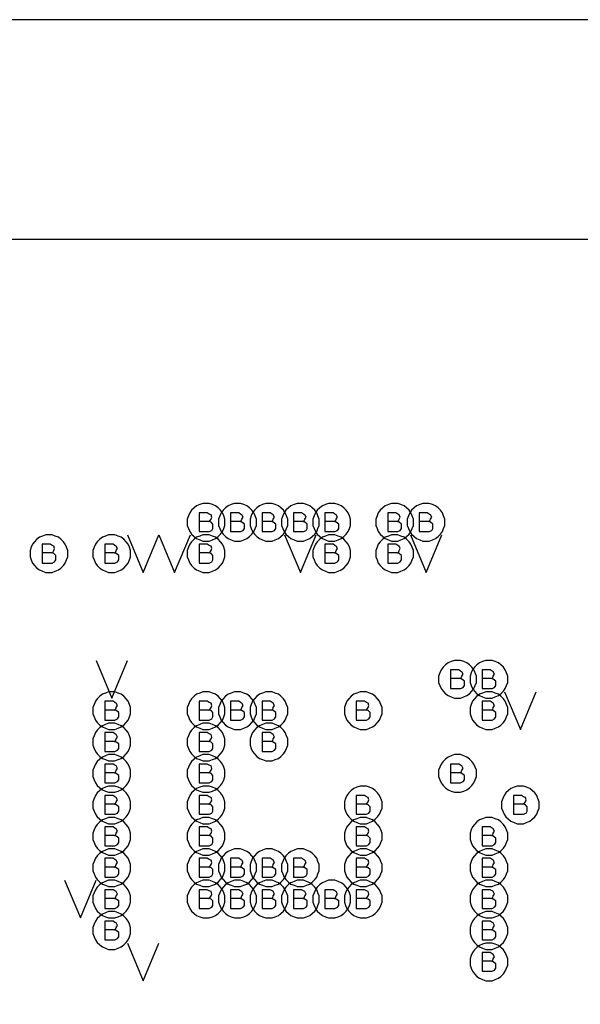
# Model space of a CAD drawing. Extents: x 28 to 61, y 25 to 46.
# Tile 27 of 61: x 36.559 to 37.45, y 32.942 to 34.51. Entities that reach past the tile are written whole.
import ezdxf

# ---------------------------------------------------------------- set-up
doc = ezdxf.new("R2010")
doc.units = 0
doc.layers.add('RVP8-TX_d_fab', color=2, linetype='CONTINUOUS')

msp = doc.modelspace()

# ---------------------------------------------------------------- linework, layer by layer
at = {"layer": 'RVP8-TX_d_fab'}
for points in [[(33.23, 29.96), (33.821, 29.96), (33.821, 30.285), (34.835, 30.285), (34.835, 29.96), (35.406, 29.96), (35.406, 30.285), (35.479, 30.285), (35.479, 29.96), (37.306, 29.96), (37.306, 30.285), (37.38, 30.285), (37.38, 29.96), (37.951, 29.96), (37.951, 30.285), (40.105, 30.285), (40.105, 34.51), (33.23, 34.51), (33.23, 29.96)], [(36.885, 33.71), (36.885, 33.715), (36.883, 33.72), (36.881, 33.725), (36.878, 33.729), (36.874, 33.733), (36.87, 33.736), (36.865, 33.738), (36.86, 33.74), (36.855, 33.74), (36.85, 33.74), (36.845, 33.738), (36.84, 33.736), (36.836, 33.733), (36.832, 33.729), (36.829, 33.725), (36.827, 33.72), (36.825, 33.715), (36.825, 33.71), (36.825, 33.705), (36.827, 33.7), (36.829, 33.695), (36.832, 33.691), (36.836, 33.687), (36.84, 33.684), (36.845, 33.682), (36.85, 33.68), (36.855, 33.68), (36.86, 33.68), (36.865, 33.682), (36.87, 33.684), (36.874, 33.687), (36.878, 33.691), (36.881, 33.695), (36.883, 33.7), (36.885, 33.705), (36.885, 33.71)], [(36.935, 33.71), (36.935, 33.715), (36.933, 33.72), (36.931, 33.725), (36.928, 33.729), (36.924, 33.733), (36.92, 33.736), (36.915, 33.738), (36.91, 33.74), (36.905, 33.74), (36.9, 33.74), (36.895, 33.738), (36.89, 33.736), (36.886, 33.733), (36.882, 33.729), (36.879, 33.725), (36.877, 33.72), (36.875, 33.715), (36.875, 33.71), (36.875, 33.705), (36.877, 33.7), (36.879, 33.695), (36.882, 33.691), (36.886, 33.687), (36.89, 33.684), (36.895, 33.682), (36.9, 33.68), (36.905, 33.68), (36.91, 33.68), (36.915, 33.682), (36.92, 33.684), (36.924, 33.687), (36.928, 33.691), (36.931, 33.695), (36.933, 33.7), (36.935, 33.705), (36.935, 33.71)], [(36.985, 33.71), (36.985, 33.715), (36.983, 33.72), (36.981, 33.725), (36.978, 33.729), (36.974, 33.733), (36.97, 33.736), (36.965, 33.738), (36.96, 33.74), (36.955, 33.74), (36.95, 33.74), (36.945, 33.738), (36.94, 33.736), (36.936, 33.733), (36.932, 33.729), (36.929, 33.725), (36.927, 33.72), (36.925, 33.715), (36.925, 33.71), (36.925, 33.705), (36.927, 33.7), (36.929, 33.695), (36.932, 33.691), (36.936, 33.687), (36.94, 33.684), (36.945, 33.682), (36.95, 33.68), (36.955, 33.68), (36.96, 33.68), (36.965, 33.682), (36.97, 33.684), (36.974, 33.687), (36.978, 33.691), (36.981, 33.695), (36.983, 33.7), (36.985, 33.705), (36.985, 33.71)], [(37.035, 33.71), (37.035, 33.715), (37.033, 33.72), (37.031, 33.725), (37.028, 33.729), (37.024, 33.733), (37.02, 33.736), (37.015, 33.738), (37.01, 33.74), (37.005, 33.74), (37, 33.74), (36.995, 33.738), (36.99, 33.736), (36.986, 33.733), (36.982, 33.729), (36.979, 33.725), (36.977, 33.72), (36.975, 33.715), (36.975, 33.71), (36.975, 33.705), (36.977, 33.7), (36.979, 33.695), (36.982, 33.691), (36.986, 33.687), (36.99, 33.684), (36.995, 33.682), (37, 33.68), (37.005, 33.68), (37.01, 33.68), (37.015, 33.682), (37.02, 33.684), (37.024, 33.687), (37.028, 33.691), (37.031, 33.695), (37.033, 33.7), (37.035, 33.705), (37.035, 33.71)], [(37.085, 33.71), (37.085, 33.715), (37.083, 33.72), (37.081, 33.725), (37.078, 33.729), (37.074, 33.733), (37.07, 33.736), (37.065, 33.738), (37.06, 33.74), (37.055, 33.74), (37.05, 33.74), (37.045, 33.738), (37.04, 33.736), (37.036, 33.733), (37.032, 33.729), (37.029, 33.725), (37.027, 33.72), (37.025, 33.715), (37.025, 33.71), (37.025, 33.705), (37.027, 33.7), (37.029, 33.695), (37.032, 33.691), (37.036, 33.687), (37.04, 33.684), (37.045, 33.682), (37.05, 33.68), (37.055, 33.68), (37.06, 33.68), (37.065, 33.682), (37.07, 33.684), (37.074, 33.687), (37.078, 33.691), (37.081, 33.695), (37.083, 33.7), (37.085, 33.705), (37.085, 33.71)], [(37.185, 33.71), (37.185, 33.715), (37.183, 33.72), (37.181, 33.725), (37.178, 33.729), (37.174, 33.733), (37.17, 33.736), (37.165, 33.738), (37.16, 33.74), (37.155, 33.74), (37.15, 33.74), (37.145, 33.738), (37.14, 33.736), (37.136, 33.733), (37.132, 33.729), (37.129, 33.725), (37.127, 33.72), (37.125, 33.715), (37.125, 33.71), (37.125, 33.705), (37.127, 33.7), (37.129, 33.695), (37.132, 33.691), (37.136, 33.687), (37.14, 33.684), (37.145, 33.682), (37.15, 33.68), (37.155, 33.68), (37.16, 33.68), (37.165, 33.682), (37.17, 33.684), (37.174, 33.687), (37.178, 33.691), (37.181, 33.695), (37.183, 33.7), (37.185, 33.705), (37.185, 33.71)], [(37.235, 33.71), (37.235, 33.715), (37.233, 33.72), (37.231, 33.725), (37.228, 33.729), (37.224, 33.733), (37.22, 33.736), (37.215, 33.738), (37.21, 33.74), (37.205, 33.74), (37.2, 33.74), (37.195, 33.738), (37.19, 33.736), (37.186, 33.733), (37.182, 33.729), (37.179, 33.725), (37.177, 33.72), (37.175, 33.715), (37.175, 33.71), (37.175, 33.705), (37.177, 33.7), (37.179, 33.695), (37.182, 33.691), (37.186, 33.687), (37.19, 33.684), (37.195, 33.682), (37.2, 33.68), (37.205, 33.68), (37.21, 33.68), (37.215, 33.682), (37.22, 33.684), (37.224, 33.687), (37.228, 33.691), (37.231, 33.695), (37.233, 33.7), (37.235, 33.705), (37.235, 33.71)], [(36.635, 33.66), (36.635, 33.665), (36.633, 33.67), (36.631, 33.675), (36.628, 33.679), (36.624, 33.683), (36.62, 33.686), (36.615, 33.688), (36.61, 33.69), (36.605, 33.69), (36.6, 33.69), (36.595, 33.688), (36.59, 33.686), (36.586, 33.683), (36.582, 33.679), (36.579, 33.675), (36.577, 33.67), (36.575, 33.665), (36.575, 33.66), (36.575, 33.655), (36.577, 33.65), (36.579, 33.645), (36.582, 33.641), (36.586, 33.637), (36.59, 33.634), (36.595, 33.632), (36.6, 33.63), (36.605, 33.63), (36.61, 33.63), (36.615, 33.632), (36.62, 33.634), (36.624, 33.637), (36.628, 33.641), (36.631, 33.645), (36.633, 33.65), (36.635, 33.655), (36.635, 33.66)], [(36.735, 33.66), (36.735, 33.665), (36.733, 33.67), (36.731, 33.675), (36.728, 33.679), (36.724, 33.683), (36.72, 33.686), (36.715, 33.688), (36.71, 33.69), (36.705, 33.69), (36.7, 33.69), (36.695, 33.688), (36.69, 33.686), (36.686, 33.683), (36.682, 33.679), (36.679, 33.675), (36.677, 33.67), (36.675, 33.665), (36.675, 33.66), (36.675, 33.655), (36.677, 33.65), (36.679, 33.645), (36.682, 33.641), (36.686, 33.637), (36.69, 33.634), (36.695, 33.632), (36.7, 33.63), (36.705, 33.63), (36.71, 33.63), (36.715, 33.632), (36.72, 33.634), (36.724, 33.637), (36.728, 33.641), (36.731, 33.645), (36.733, 33.65), (36.735, 33.655), (36.735, 33.66)], [(36.885, 33.66), (36.885, 33.665), (36.883, 33.67), (36.881, 33.675), (36.878, 33.679), (36.874, 33.683), (36.87, 33.686), (36.865, 33.688), (36.86, 33.69), (36.855, 33.69), (36.85, 33.69), (36.845, 33.688), (36.84, 33.686), (36.836, 33.683), (36.832, 33.679), (36.829, 33.675), (36.827, 33.67), (36.825, 33.665), (36.825, 33.66), (36.825, 33.655), (36.827, 33.65), (36.829, 33.645), (36.832, 33.641), (36.836, 33.637), (36.84, 33.634), (36.845, 33.632), (36.85, 33.63), (36.855, 33.63), (36.86, 33.63), (36.865, 33.632), (36.87, 33.634), (36.874, 33.637), (36.878, 33.641), (36.881, 33.645), (36.883, 33.65), (36.885, 33.655), (36.885, 33.66)], [(37.085, 33.66), (37.085, 33.665), (37.083, 33.67), (37.081, 33.675), (37.078, 33.679), (37.074, 33.683), (37.07, 33.686), (37.065, 33.688), (37.06, 33.69), (37.055, 33.69), (37.05, 33.69), (37.045, 33.688), (37.04, 33.686), (37.036, 33.683), (37.032, 33.679), (37.029, 33.675), (37.027, 33.67), (37.025, 33.665), (37.025, 33.66), (37.025, 33.655), (37.027, 33.65), (37.029, 33.645), (37.032, 33.641), (37.036, 33.637), (37.04, 33.634), (37.045, 33.632), (37.05, 33.63), (37.055, 33.63), (37.06, 33.63), (37.065, 33.632), (37.07, 33.634), (37.074, 33.637), (37.078, 33.641), (37.081, 33.645), (37.083, 33.65), (37.085, 33.655), (37.085, 33.66)], [(37.185, 33.66), (37.185, 33.665), (37.183, 33.67), (37.181, 33.675), (37.178, 33.679), (37.174, 33.683), (37.17, 33.686), (37.165, 33.688), (37.16, 33.69), (37.155, 33.69), (37.15, 33.69), (37.145, 33.688), (37.14, 33.686), (37.136, 33.683), (37.132, 33.679), (37.129, 33.675), (37.127, 33.67), (37.125, 33.665), (37.125, 33.66), (37.125, 33.655), (37.127, 33.65), (37.129, 33.645), (37.132, 33.641), (37.136, 33.637), (37.14, 33.634), (37.145, 33.632), (37.15, 33.63), (37.155, 33.63), (37.16, 33.63), (37.165, 33.632), (37.17, 33.634), (37.174, 33.637), (37.178, 33.641), (37.181, 33.645), (37.183, 33.65), (37.185, 33.655), (37.185, 33.66)], [(37.285, 33.46), (37.285, 33.465), (37.283, 33.47), (37.281, 33.475), (37.278, 33.479), (37.274, 33.483), (37.27, 33.486), (37.265, 33.488), (37.26, 33.49), (37.255, 33.49), (37.25, 33.49), (37.245, 33.488), (37.24, 33.486), (37.236, 33.483), (37.232, 33.479), (37.229, 33.475), (37.227, 33.47), (37.225, 33.465), (37.225, 33.46), (37.225, 33.455), (37.227, 33.45), (37.229, 33.445), (37.232, 33.441), (37.236, 33.437), (37.24, 33.434), (37.245, 33.432), (37.25, 33.43), (37.255, 33.43), (37.26, 33.43), (37.265, 33.432), (37.27, 33.434), (37.274, 33.437), (37.278, 33.441), (37.281, 33.445), (37.283, 33.45), (37.285, 33.455), (37.285, 33.46)], [(37.335, 33.46), (37.335, 33.465), (37.333, 33.47), (37.331, 33.475), (37.328, 33.479), (37.324, 33.483), (37.32, 33.486), (37.315, 33.488), (37.31, 33.49), (37.305, 33.49), (37.3, 33.49), (37.295, 33.488), (37.29, 33.486), (37.286, 33.483), (37.282, 33.479), (37.279, 33.475), (37.277, 33.47), (37.275, 33.465), (37.275, 33.46), (37.275, 33.455), (37.277, 33.45), (37.279, 33.445), (37.282, 33.441), (37.286, 33.437), (37.29, 33.434), (37.295, 33.432), (37.3, 33.43), (37.305, 33.43), (37.31, 33.43), (37.315, 33.432), (37.32, 33.434), (37.324, 33.437), (37.328, 33.441), (37.331, 33.445), (37.333, 33.45), (37.335, 33.455), (37.335, 33.46)], [(36.735, 33.41), (36.735, 33.415), (36.733, 33.42), (36.731, 33.425), (36.728, 33.429), (36.724, 33.433), (36.72, 33.436), (36.715, 33.438), (36.71, 33.44), (36.705, 33.44), (36.7, 33.44), (36.695, 33.438), (36.69, 33.436), (36.686, 33.433), (36.682, 33.429), (36.679, 33.425), (36.677, 33.42), (36.675, 33.415), (36.675, 33.41), (36.675, 33.405), (36.677, 33.4), (36.679, 33.395), (36.682, 33.391), (36.686, 33.387), (36.69, 33.384), (36.695, 33.382), (36.7, 33.38), (36.705, 33.38), (36.71, 33.38), (36.715, 33.382), (36.72, 33.384), (36.724, 33.387), (36.728, 33.391), (36.731, 33.395), (36.733, 33.4), (36.735, 33.405), (36.735, 33.41)], [(36.885, 33.41), (36.885, 33.415), (36.883, 33.42), (36.881, 33.425), (36.878, 33.429), (36.874, 33.433), (36.87, 33.436), (36.865, 33.438), (36.86, 33.44), (36.855, 33.44), (36.85, 33.44), (36.845, 33.438), (36.84, 33.436), (36.836, 33.433), (36.832, 33.429), (36.829, 33.425), (36.827, 33.42), (36.825, 33.415), (36.825, 33.41), (36.825, 33.405), (36.827, 33.4), (36.829, 33.395), (36.832, 33.391), (36.836, 33.387), (36.84, 33.384), (36.845, 33.382), (36.85, 33.38), (36.855, 33.38), (36.86, 33.38), (36.865, 33.382), (36.87, 33.384), (36.874, 33.387), (36.878, 33.391), (36.881, 33.395), (36.883, 33.4), (36.885, 33.405), (36.885, 33.41)], [(36.935, 33.41), (36.935, 33.415), (36.933, 33.42), (36.931, 33.425), (36.928, 33.429), (36.924, 33.433), (36.92, 33.436), (36.915, 33.438), (36.91, 33.44), (36.905, 33.44), (36.9, 33.44), (36.895, 33.438), (36.89, 33.436), (36.886, 33.433), (36.882, 33.429), (36.879, 33.425), (36.877, 33.42), (36.875, 33.415), (36.875, 33.41), (36.875, 33.405), (36.877, 33.4), (36.879, 33.395), (36.882, 33.391), (36.886, 33.387), (36.89, 33.384), (36.895, 33.382), (36.9, 33.38), (36.905, 33.38), (36.91, 33.38), (36.915, 33.382), (36.92, 33.384), (36.924, 33.387), (36.928, 33.391), (36.931, 33.395), (36.933, 33.4), (36.935, 33.405), (36.935, 33.41)], [(36.985, 33.41), (36.985, 33.415), (36.983, 33.42), (36.981, 33.425), (36.978, 33.429), (36.974, 33.433), (36.97, 33.436), (36.965, 33.438), (36.96, 33.44), (36.955, 33.44), (36.95, 33.44), (36.945, 33.438), (36.94, 33.436), (36.936, 33.433), (36.932, 33.429), (36.929, 33.425), (36.927, 33.42), (36.925, 33.415), (36.925, 33.41), (36.925, 33.405), (36.927, 33.4), (36.929, 33.395), (36.932, 33.391), (36.936, 33.387), (36.94, 33.384), (36.945, 33.382), (36.95, 33.38), (36.955, 33.38), (36.96, 33.38), (36.965, 33.382), (36.97, 33.384), (36.974, 33.387), (36.978, 33.391), (36.981, 33.395), (36.983, 33.4), (36.985, 33.405), (36.985, 33.41)], [(37.135, 33.41), (37.135, 33.415), (37.133, 33.42), (37.131, 33.425), (37.128, 33.429), (37.124, 33.433), (37.12, 33.436), (37.115, 33.438), (37.11, 33.44), (37.105, 33.44), (37.1, 33.44), (37.095, 33.438), (37.09, 33.436), (37.086, 33.433), (37.082, 33.429), (37.079, 33.425), (37.077, 33.42), (37.075, 33.415), (37.075, 33.41), (37.075, 33.405), (37.077, 33.4), (37.079, 33.395), (37.082, 33.391), (37.086, 33.387), (37.09, 33.384), (37.095, 33.382), (37.1, 33.38), (37.105, 33.38), (37.11, 33.38), (37.115, 33.382), (37.12, 33.384), (37.124, 33.387), (37.128, 33.391), (37.131, 33.395), (37.133, 33.4), (37.135, 33.405), (37.135, 33.41)], [(37.335, 33.41), (37.335, 33.415), (37.333, 33.42), (37.331, 33.425), (37.328, 33.429), (37.324, 33.433), (37.32, 33.436), (37.315, 33.438), (37.31, 33.44), (37.305, 33.44), (37.3, 33.44), (37.295, 33.438), (37.29, 33.436), (37.286, 33.433), (37.282, 33.429), (37.279, 33.425), (37.277, 33.42), (37.275, 33.415), (37.275, 33.41), (37.275, 33.405), (37.277, 33.4), (37.279, 33.395), (37.282, 33.391), (37.286, 33.387), (37.29, 33.384), (37.295, 33.382), (37.3, 33.38), (37.305, 33.38), (37.31, 33.38), (37.315, 33.382), (37.32, 33.384), (37.324, 33.387), (37.328, 33.391), (37.331, 33.395), (37.333, 33.4), (37.335, 33.405), (37.335, 33.41)], [(36.735, 33.36), (36.735, 33.365), (36.733, 33.37), (36.731, 33.375), (36.728, 33.379), (36.724, 33.383), (36.72, 33.386), (36.715, 33.388), (36.71, 33.39), (36.705, 33.39), (36.7, 33.39), (36.695, 33.388), (36.69, 33.386), (36.686, 33.383), (36.682, 33.379), (36.679, 33.375), (36.677, 33.37), (36.675, 33.365), (36.675, 33.36), (36.675, 33.355), (36.677, 33.35), (36.679, 33.345), (36.682, 33.341), (36.686, 33.337), (36.69, 33.334), (36.695, 33.332), (36.7, 33.33), (36.705, 33.33), (36.71, 33.33), (36.715, 33.332), (36.72, 33.334), (36.724, 33.337), (36.728, 33.341), (36.731, 33.345), (36.733, 33.35), (36.735, 33.355), (36.735, 33.36)], [(36.885, 33.36), (36.885, 33.365), (36.883, 33.37), (36.881, 33.375), (36.878, 33.379), (36.874, 33.383), (36.87, 33.386), (36.865, 33.388), (36.86, 33.39), (36.855, 33.39), (36.85, 33.39), (36.845, 33.388), (36.84, 33.386), (36.836, 33.383), (36.832, 33.379), (36.829, 33.375), (36.827, 33.37), (36.825, 33.365), (36.825, 33.36), (36.825, 33.355), (36.827, 33.35), (36.829, 33.345), (36.832, 33.341), (36.836, 33.337), (36.84, 33.334), (36.845, 33.332), (36.85, 33.33), (36.855, 33.33), (36.86, 33.33), (36.865, 33.332), (36.87, 33.334), (36.874, 33.337), (36.878, 33.341), (36.881, 33.345), (36.883, 33.35), (36.885, 33.355), (36.885, 33.36)], [(36.985, 33.36), (36.985, 33.365), (36.983, 33.37), (36.981, 33.375), (36.978, 33.379), (36.974, 33.383), (36.97, 33.386), (36.965, 33.388), (36.96, 33.39), (36.955, 33.39), (36.95, 33.39), (36.945, 33.388), (36.94, 33.386), (36.936, 33.383), (36.932, 33.379), (36.929, 33.375), (36.927, 33.37), (36.925, 33.365), (36.925, 33.36), (36.925, 33.355), (36.927, 33.35), (36.929, 33.345), (36.932, 33.341), (36.936, 33.337), (36.94, 33.334), (36.945, 33.332), (36.95, 33.33), (36.955, 33.33), (36.96, 33.33), (36.965, 33.332), (36.97, 33.334), (36.974, 33.337), (36.978, 33.341), (36.981, 33.345), (36.983, 33.35), (36.985, 33.355), (36.985, 33.36)], [(36.735, 33.31), (36.735, 33.315), (36.733, 33.32), (36.731, 33.325), (36.728, 33.329), (36.724, 33.333), (36.72, 33.336), (36.715, 33.338), (36.71, 33.34), (36.705, 33.34), (36.7, 33.34), (36.695, 33.338), (36.69, 33.336), (36.686, 33.333), (36.682, 33.329), (36.679, 33.325), (36.677, 33.32), (36.675, 33.315), (36.675, 33.31), (36.675, 33.305), (36.677, 33.3), (36.679, 33.295), (36.682, 33.291), (36.686, 33.287), (36.69, 33.284), (36.695, 33.282), (36.7, 33.28), (36.705, 33.28), (36.71, 33.28), (36.715, 33.282), (36.72, 33.284), (36.724, 33.287), (36.728, 33.291), (36.731, 33.295), (36.733, 33.3), (36.735, 33.305), (36.735, 33.31)], [(36.885, 33.31), (36.885, 33.315), (36.883, 33.32), (36.881, 33.325), (36.878, 33.329), (36.874, 33.333), (36.87, 33.336), (36.865, 33.338), (36.86, 33.34), (36.855, 33.34), (36.85, 33.34), (36.845, 33.338), (36.84, 33.336), (36.836, 33.333), (36.832, 33.329), (36.829, 33.325), (36.827, 33.32), (36.825, 33.315), (36.825, 33.31), (36.825, 33.305), (36.827, 33.3), (36.829, 33.295), (36.832, 33.291), (36.836, 33.287), (36.84, 33.284), (36.845, 33.282), (36.85, 33.28), (36.855, 33.28), (36.86, 33.28), (36.865, 33.282), (36.87, 33.284), (36.874, 33.287), (36.878, 33.291), (36.881, 33.295), (36.883, 33.3), (36.885, 33.305), (36.885, 33.31)], [(37.285, 33.31), (37.285, 33.315), (37.283, 33.32), (37.281, 33.325), (37.278, 33.329), (37.274, 33.333), (37.27, 33.336), (37.265, 33.338), (37.26, 33.34), (37.255, 33.34), (37.25, 33.34), (37.245, 33.338), (37.24, 33.336), (37.236, 33.333), (37.232, 33.329), (37.229, 33.325), (37.227, 33.32), (37.225, 33.315), (37.225, 33.31), (37.225, 33.305), (37.227, 33.3), (37.229, 33.295), (37.232, 33.291), (37.236, 33.287), (37.24, 33.284), (37.245, 33.282), (37.25, 33.28), (37.255, 33.28), (37.26, 33.28), (37.265, 33.282), (37.27, 33.284), (37.274, 33.287), (37.278, 33.291), (37.281, 33.295), (37.283, 33.3), (37.285, 33.305), (37.285, 33.31)], [(36.735, 33.26), (36.735, 33.265), (36.733, 33.27), (36.731, 33.275), (36.728, 33.279), (36.724, 33.283), (36.72, 33.286), (36.715, 33.288), (36.71, 33.29), (36.705, 33.29), (36.7, 33.29), (36.695, 33.288), (36.69, 33.286), (36.686, 33.283), (36.682, 33.279), (36.679, 33.275), (36.677, 33.27), (36.675, 33.265), (36.675, 33.26), (36.675, 33.255), (36.677, 33.25), (36.679, 33.245), (36.682, 33.241), (36.686, 33.237), (36.69, 33.234), (36.695, 33.232), (36.7, 33.23), (36.705, 33.23), (36.71, 33.23), (36.715, 33.232), (36.72, 33.234), (36.724, 33.237), (36.728, 33.241), (36.731, 33.245), (36.733, 33.25), (36.735, 33.255), (36.735, 33.26)], [(36.885, 33.26), (36.885, 33.265), (36.883, 33.27), (36.881, 33.275), (36.878, 33.279), (36.874, 33.283), (36.87, 33.286), (36.865, 33.288), (36.86, 33.29), (36.855, 33.29), (36.85, 33.29), (36.845, 33.288), (36.84, 33.286), (36.836, 33.283), (36.832, 33.279), (36.829, 33.275), (36.827, 33.27), (36.825, 33.265), (36.825, 33.26), (36.825, 33.255), (36.827, 33.25), (36.829, 33.245), (36.832, 33.241), (36.836, 33.237), (36.84, 33.234), (36.845, 33.232), (36.85, 33.23), (36.855, 33.23), (36.86, 33.23), (36.865, 33.232), (36.87, 33.234), (36.874, 33.237), (36.878, 33.241), (36.881, 33.245), (36.883, 33.25), (36.885, 33.255), (36.885, 33.26)], [(37.135, 33.26), (37.135, 33.265), (37.133, 33.27), (37.131, 33.275), (37.128, 33.279), (37.124, 33.283), (37.12, 33.286), (37.115, 33.288), (37.11, 33.29), (37.105, 33.29), (37.1, 33.29), (37.095, 33.288), (37.09, 33.286), (37.086, 33.283), (37.082, 33.279), (37.079, 33.275), (37.077, 33.27), (37.075, 33.265), (37.075, 33.26), (37.075, 33.255), (37.077, 33.25), (37.079, 33.245), (37.082, 33.241), (37.086, 33.237), (37.09, 33.234), (37.095, 33.232), (37.1, 33.23), (37.105, 33.23), (37.11, 33.23), (37.115, 33.232), (37.12, 33.234), (37.124, 33.237), (37.128, 33.241), (37.131, 33.245), (37.133, 33.25), (37.135, 33.255), (37.135, 33.26)], [(37.385, 33.26), (37.385, 33.265), (37.383, 33.27), (37.381, 33.275), (37.378, 33.279), (37.374, 33.283), (37.37, 33.286), (37.365, 33.288), (37.36, 33.29), (37.355, 33.29), (37.35, 33.29), (37.345, 33.288), (37.34, 33.286), (37.336, 33.283), (37.332, 33.279), (37.329, 33.275), (37.327, 33.27), (37.325, 33.265), (37.325, 33.26), (37.325, 33.255), (37.327, 33.25), (37.329, 33.245), (37.332, 33.241), (37.336, 33.237), (37.34, 33.234), (37.345, 33.232), (37.35, 33.23), (37.355, 33.23), (37.36, 33.23), (37.365, 33.232), (37.37, 33.234), (37.374, 33.237), (37.378, 33.241), (37.381, 33.245), (37.383, 33.25), (37.385, 33.255), (37.385, 33.26)], [(36.735, 33.21), (36.735, 33.215), (36.733, 33.22), (36.731, 33.225), (36.728, 33.229), (36.724, 33.233), (36.72, 33.236), (36.715, 33.238), (36.71, 33.24), (36.705, 33.24), (36.7, 33.24), (36.695, 33.238), (36.69, 33.236), (36.686, 33.233), (36.682, 33.229), (36.679, 33.225), (36.677, 33.22), (36.675, 33.215), (36.675, 33.21), (36.675, 33.205), (36.677, 33.2), (36.679, 33.195), (36.682, 33.191), (36.686, 33.187), (36.69, 33.184), (36.695, 33.182), (36.7, 33.18), (36.705, 33.18), (36.71, 33.18), (36.715, 33.182), (36.72, 33.184), (36.724, 33.187), (36.728, 33.191), (36.731, 33.195), (36.733, 33.2), (36.735, 33.205), (36.735, 33.21)], [(36.885, 33.21), (36.885, 33.215), (36.883, 33.22), (36.881, 33.225), (36.878, 33.229), (36.874, 33.233), (36.87, 33.236), (36.865, 33.238), (36.86, 33.24), (36.855, 33.24), (36.85, 33.24), (36.845, 33.238), (36.84, 33.236), (36.836, 33.233), (36.832, 33.229), (36.829, 33.225), (36.827, 33.22), (36.825, 33.215), (36.825, 33.21), (36.825, 33.205), (36.827, 33.2), (36.829, 33.195), (36.832, 33.191), (36.836, 33.187), (36.84, 33.184), (36.845, 33.182), (36.85, 33.18), (36.855, 33.18), (36.86, 33.18), (36.865, 33.182), (36.87, 33.184), (36.874, 33.187), (36.878, 33.191), (36.881, 33.195), (36.883, 33.2), (36.885, 33.205), (36.885, 33.21)], [(37.135, 33.21), (37.135, 33.215), (37.133, 33.22), (37.131, 33.225), (37.128, 33.229), (37.124, 33.233), (37.12, 33.236), (37.115, 33.238), (37.11, 33.24), (37.105, 33.24), (37.1, 33.24), (37.095, 33.238), (37.09, 33.236), (37.086, 33.233), (37.082, 33.229), (37.079, 33.225), (37.077, 33.22), (37.075, 33.215), (37.075, 33.21), (37.075, 33.205), (37.077, 33.2), (37.079, 33.195), (37.082, 33.191), (37.086, 33.187), (37.09, 33.184), (37.095, 33.182), (37.1, 33.18), (37.105, 33.18), (37.11, 33.18), (37.115, 33.182), (37.12, 33.184), (37.124, 33.187), (37.128, 33.191), (37.131, 33.195), (37.133, 33.2), (37.135, 33.205), (37.135, 33.21)], [(37.335, 33.21), (37.335, 33.215), (37.333, 33.22), (37.331, 33.225), (37.328, 33.229), (37.324, 33.233), (37.32, 33.236), (37.315, 33.238), (37.31, 33.24), (37.305, 33.24), (37.3, 33.24), (37.295, 33.238), (37.29, 33.236), (37.286, 33.233), (37.282, 33.229), (37.279, 33.225), (37.277, 33.22), (37.275, 33.215), (37.275, 33.21), (37.275, 33.205), (37.277, 33.2), (37.279, 33.195), (37.282, 33.191), (37.286, 33.187), (37.29, 33.184), (37.295, 33.182), (37.3, 33.18), (37.305, 33.18), (37.31, 33.18), (37.315, 33.182), (37.32, 33.184), (37.324, 33.187), (37.328, 33.191), (37.331, 33.195), (37.333, 33.2), (37.335, 33.205), (37.335, 33.21)], [(36.735, 33.16), (36.735, 33.165), (36.733, 33.17), (36.731, 33.175), (36.728, 33.179), (36.724, 33.183), (36.72, 33.186), (36.715, 33.188), (36.71, 33.19), (36.705, 33.19), (36.7, 33.19), (36.695, 33.188), (36.69, 33.186), (36.686, 33.183), (36.682, 33.179), (36.679, 33.175), (36.677, 33.17), (36.675, 33.165), (36.675, 33.16), (36.675, 33.155), (36.677, 33.15), (36.679, 33.145), (36.682, 33.141), (36.686, 33.137), (36.69, 33.134), (36.695, 33.132), (36.7, 33.13), (36.705, 33.13), (36.71, 33.13), (36.715, 33.132), (36.72, 33.134), (36.724, 33.137), (36.728, 33.141), (36.731, 33.145), (36.733, 33.15), (36.735, 33.155), (36.735, 33.16)], [(36.885, 33.16), (36.885, 33.165), (36.883, 33.17), (36.881, 33.175), (36.878, 33.179), (36.874, 33.183), (36.87, 33.186), (36.865, 33.188), (36.86, 33.19), (36.855, 33.19), (36.85, 33.19), (36.845, 33.188), (36.84, 33.186), (36.836, 33.183), (36.832, 33.179), (36.829, 33.175), (36.827, 33.17), (36.825, 33.165), (36.825, 33.16), (36.825, 33.155), (36.827, 33.15), (36.829, 33.145), (36.832, 33.141), (36.836, 33.137), (36.84, 33.134), (36.845, 33.132), (36.85, 33.13), (36.855, 33.13), (36.86, 33.13), (36.865, 33.132), (36.87, 33.134), (36.874, 33.137), (36.878, 33.141), (36.881, 33.145), (36.883, 33.15), (36.885, 33.155), (36.885, 33.16)], [(36.935, 33.16), (36.935, 33.165), (36.933, 33.17), (36.931, 33.175), (36.928, 33.179), (36.924, 33.183), (36.92, 33.186), (36.915, 33.188), (36.91, 33.19), (36.905, 33.19), (36.9, 33.19), (36.895, 33.188), (36.89, 33.186), (36.886, 33.183), (36.882, 33.179), (36.879, 33.175), (36.877, 33.17), (36.875, 33.165), (36.875, 33.16), (36.875, 33.155), (36.877, 33.15), (36.879, 33.145), (36.882, 33.141), (36.886, 33.137), (36.89, 33.134), (36.895, 33.132), (36.9, 33.13), (36.905, 33.13), (36.91, 33.13), (36.915, 33.132), (36.92, 33.134), (36.924, 33.137), (36.928, 33.141), (36.931, 33.145), (36.933, 33.15), (36.935, 33.155), (36.935, 33.16)], [(36.985, 33.16), (36.985, 33.165), (36.983, 33.17), (36.981, 33.175), (36.978, 33.179), (36.974, 33.183), (36.97, 33.186), (36.965, 33.188), (36.96, 33.19), (36.955, 33.19), (36.95, 33.19), (36.945, 33.188), (36.94, 33.186), (36.936, 33.183), (36.932, 33.179), (36.929, 33.175), (36.927, 33.17), (36.925, 33.165), (36.925, 33.16), (36.925, 33.155), (36.927, 33.15), (36.929, 33.145), (36.932, 33.141), (36.936, 33.137), (36.94, 33.134), (36.945, 33.132), (36.95, 33.13), (36.955, 33.13), (36.96, 33.13), (36.965, 33.132), (36.97, 33.134), (36.974, 33.137), (36.978, 33.141), (36.981, 33.145), (36.983, 33.15), (36.985, 33.155), (36.985, 33.16)], [(37.035, 33.16), (37.035, 33.165), (37.033, 33.17), (37.031, 33.175), (37.028, 33.179), (37.024, 33.183), (37.02, 33.186), (37.015, 33.188), (37.01, 33.19), (37.005, 33.19), (37, 33.19), (36.995, 33.188), (36.99, 33.186), (36.986, 33.183), (36.982, 33.179), (36.979, 33.175), (36.977, 33.17), (36.975, 33.165), (36.975, 33.16), (36.975, 33.155), (36.977, 33.15), (36.979, 33.145), (36.982, 33.141), (36.986, 33.137), (36.99, 33.134), (36.995, 33.132), (37, 33.13), (37.005, 33.13), (37.01, 33.13), (37.015, 33.132), (37.02, 33.134), (37.024, 33.137), (37.028, 33.141), (37.031, 33.145), (37.033, 33.15), (37.035, 33.155), (37.035, 33.16)], [(37.135, 33.16), (37.135, 33.165), (37.133, 33.17), (37.131, 33.175), (37.128, 33.179), (37.124, 33.183), (37.12, 33.186), (37.115, 33.188), (37.11, 33.19), (37.105, 33.19), (37.1, 33.19), (37.095, 33.188), (37.09, 33.186), (37.086, 33.183), (37.082, 33.179), (37.079, 33.175), (37.077, 33.17), (37.075, 33.165), (37.075, 33.16), (37.075, 33.155), (37.077, 33.15), (37.079, 33.145), (37.082, 33.141), (37.086, 33.137), (37.09, 33.134), (37.095, 33.132), (37.1, 33.13), (37.105, 33.13), (37.11, 33.13), (37.115, 33.132), (37.12, 33.134), (37.124, 33.137), (37.128, 33.141), (37.131, 33.145), (37.133, 33.15), (37.135, 33.155), (37.135, 33.16)], [(37.335, 33.16), (37.335, 33.165), (37.333, 33.17), (37.331, 33.175), (37.328, 33.179), (37.324, 33.183), (37.32, 33.186), (37.315, 33.188), (37.31, 33.19), (37.305, 33.19), (37.3, 33.19), (37.295, 33.188), (37.29, 33.186), (37.286, 33.183), (37.282, 33.179), (37.279, 33.175), (37.277, 33.17), (37.275, 33.165), (37.275, 33.16), (37.275, 33.155), (37.277, 33.15), (37.279, 33.145), (37.282, 33.141), (37.286, 33.137), (37.29, 33.134), (37.295, 33.132), (37.3, 33.13), (37.305, 33.13), (37.31, 33.13), (37.315, 33.132), (37.32, 33.134), (37.324, 33.137), (37.328, 33.141), (37.331, 33.145), (37.333, 33.15), (37.335, 33.155), (37.335, 33.16)], [(36.735, 33.11), (36.735, 33.115), (36.733, 33.12), (36.731, 33.125), (36.728, 33.129), (36.724, 33.133), (36.72, 33.136), (36.715, 33.138), (36.71, 33.14), (36.705, 33.14), (36.7, 33.14), (36.695, 33.138), (36.69, 33.136), (36.686, 33.133), (36.682, 33.129), (36.679, 33.125), (36.677, 33.12), (36.675, 33.115), (36.675, 33.11), (36.675, 33.105), (36.677, 33.1), (36.679, 33.095), (36.682, 33.091), (36.686, 33.087), (36.69, 33.084), (36.695, 33.082), (36.7, 33.08), (36.705, 33.08), (36.71, 33.08), (36.715, 33.082), (36.72, 33.084), (36.724, 33.087), (36.728, 33.091), (36.731, 33.095), (36.733, 33.1), (36.735, 33.105), (36.735, 33.11)], [(36.885, 33.11), (36.885, 33.115), (36.883, 33.12), (36.881, 33.125), (36.878, 33.129), (36.874, 33.133), (36.87, 33.136), (36.865, 33.138), (36.86, 33.14), (36.855, 33.14), (36.85, 33.14), (36.845, 33.138), (36.84, 33.136), (36.836, 33.133), (36.832, 33.129), (36.829, 33.125), (36.827, 33.12), (36.825, 33.115), (36.825, 33.11), (36.825, 33.105), (36.827, 33.1), (36.829, 33.095), (36.832, 33.091), (36.836, 33.087), (36.84, 33.084), (36.845, 33.082), (36.85, 33.08), (36.855, 33.08), (36.86, 33.08), (36.865, 33.082), (36.87, 33.084), (36.874, 33.087), (36.878, 33.091), (36.881, 33.095), (36.883, 33.1), (36.885, 33.105), (36.885, 33.11)], [(36.935, 33.11), (36.935, 33.115), (36.933, 33.12), (36.931, 33.125), (36.928, 33.129), (36.924, 33.133), (36.92, 33.136), (36.915, 33.138), (36.91, 33.14), (36.905, 33.14), (36.9, 33.14), (36.895, 33.138), (36.89, 33.136), (36.886, 33.133), (36.882, 33.129), (36.879, 33.125), (36.877, 33.12), (36.875, 33.115), (36.875, 33.11), (36.875, 33.105), (36.877, 33.1), (36.879, 33.095), (36.882, 33.091), (36.886, 33.087), (36.89, 33.084), (36.895, 33.082), (36.9, 33.08), (36.905, 33.08), (36.91, 33.08), (36.915, 33.082), (36.92, 33.084), (36.924, 33.087), (36.928, 33.091), (36.931, 33.095), (36.933, 33.1), (36.935, 33.105), (36.935, 33.11)], [(36.985, 33.11), (36.985, 33.115), (36.983, 33.12), (36.981, 33.125), (36.978, 33.129), (36.974, 33.133), (36.97, 33.136), (36.965, 33.138), (36.96, 33.14), (36.955, 33.14), (36.95, 33.14), (36.945, 33.138), (36.94, 33.136), (36.936, 33.133), (36.932, 33.129), (36.929, 33.125), (36.927, 33.12), (36.925, 33.115), (36.925, 33.11), (36.925, 33.105), (36.927, 33.1), (36.929, 33.095), (36.932, 33.091), (36.936, 33.087), (36.94, 33.084), (36.945, 33.082), (36.95, 33.08), (36.955, 33.08), (36.96, 33.08), (36.965, 33.082), (36.97, 33.084), (36.974, 33.087), (36.978, 33.091), (36.981, 33.095), (36.983, 33.1), (36.985, 33.105), (36.985, 33.11)], [(37.035, 33.11), (37.035, 33.115), (37.033, 33.12), (37.031, 33.125), (37.028, 33.129), (37.024, 33.133), (37.02, 33.136), (37.015, 33.138), (37.01, 33.14), (37.005, 33.14), (37, 33.14), (36.995, 33.138), (36.99, 33.136), (36.986, 33.133), (36.982, 33.129), (36.979, 33.125), (36.977, 33.12), (36.975, 33.115), (36.975, 33.11), (36.975, 33.105), (36.977, 33.1), (36.979, 33.095), (36.982, 33.091), (36.986, 33.087), (36.99, 33.084), (36.995, 33.082), (37, 33.08), (37.005, 33.08), (37.01, 33.08), (37.015, 33.082), (37.02, 33.084), (37.024, 33.087), (37.028, 33.091), (37.031, 33.095), (37.033, 33.1), (37.035, 33.105), (37.035, 33.11)], [(37.085, 33.11), (37.085, 33.115), (37.083, 33.12), (37.081, 33.125), (37.078, 33.129), (37.074, 33.133), (37.07, 33.136), (37.065, 33.138), (37.06, 33.14), (37.055, 33.14), (37.05, 33.14), (37.045, 33.138), (37.04, 33.136), (37.036, 33.133), (37.032, 33.129), (37.029, 33.125), (37.027, 33.12), (37.025, 33.115), (37.025, 33.11), (37.025, 33.105), (37.027, 33.1), (37.029, 33.095), (37.032, 33.091), (37.036, 33.087), (37.04, 33.084), (37.045, 33.082), (37.05, 33.08), (37.055, 33.08), (37.06, 33.08), (37.065, 33.082), (37.07, 33.084), (37.074, 33.087), (37.078, 33.091), (37.081, 33.095), (37.083, 33.1), (37.085, 33.105), (37.085, 33.11)], [(37.135, 33.11), (37.135, 33.115), (37.133, 33.12), (37.131, 33.125), (37.128, 33.129), (37.124, 33.133), (37.12, 33.136), (37.115, 33.138), (37.11, 33.14), (37.105, 33.14), (37.1, 33.14), (37.095, 33.138), (37.09, 33.136), (37.086, 33.133), (37.082, 33.129), (37.079, 33.125), (37.077, 33.12), (37.075, 33.115), (37.075, 33.11), (37.075, 33.105), (37.077, 33.1), (37.079, 33.095), (37.082, 33.091), (37.086, 33.087), (37.09, 33.084), (37.095, 33.082), (37.1, 33.08), (37.105, 33.08), (37.11, 33.08), (37.115, 33.082), (37.12, 33.084), (37.124, 33.087), (37.128, 33.091), (37.131, 33.095), (37.133, 33.1), (37.135, 33.105), (37.135, 33.11)], [(37.335, 33.11), (37.335, 33.115), (37.333, 33.12), (37.331, 33.125), (37.328, 33.129), (37.324, 33.133), (37.32, 33.136), (37.315, 33.138), (37.31, 33.14), (37.305, 33.14), (37.3, 33.14), (37.295, 33.138), (37.29, 33.136), (37.286, 33.133), (37.282, 33.129), (37.279, 33.125), (37.277, 33.12), (37.275, 33.115), (37.275, 33.11), (37.275, 33.105), (37.277, 33.1), (37.279, 33.095), (37.282, 33.091), (37.286, 33.087), (37.29, 33.084), (37.295, 33.082), (37.3, 33.08), (37.305, 33.08), (37.31, 33.08), (37.315, 33.082), (37.32, 33.084), (37.324, 33.087), (37.328, 33.091), (37.331, 33.095), (37.333, 33.1), (37.335, 33.105), (37.335, 33.11)], [(36.735, 33.06), (36.735, 33.065), (36.733, 33.07), (36.731, 33.075), (36.728, 33.079), (36.724, 33.083), (36.72, 33.086), (36.715, 33.088), (36.71, 33.09), (36.705, 33.09), (36.7, 33.09), (36.695, 33.088), (36.69, 33.086), (36.686, 33.083), (36.682, 33.079), (36.679, 33.075), (36.677, 33.07), (36.675, 33.065), (36.675, 33.06), (36.675, 33.055), (36.677, 33.05), (36.679, 33.045), (36.682, 33.041), (36.686, 33.037), (36.69, 33.034), (36.695, 33.032), (36.7, 33.03), (36.705, 33.03), (36.71, 33.03), (36.715, 33.032), (36.72, 33.034), (36.724, 33.037), (36.728, 33.041), (36.731, 33.045), (36.733, 33.05), (36.735, 33.055), (36.735, 33.06)], [(37.335, 33.06), (37.335, 33.065), (37.333, 33.07), (37.331, 33.075), (37.328, 33.079), (37.324, 33.083), (37.32, 33.086), (37.315, 33.088), (37.31, 33.09), (37.305, 33.09), (37.3, 33.09), (37.295, 33.088), (37.29, 33.086), (37.286, 33.083), (37.282, 33.079), (37.279, 33.075), (37.277, 33.07), (37.275, 33.065), (37.275, 33.06), (37.275, 33.055), (37.277, 33.05), (37.279, 33.045), (37.282, 33.041), (37.286, 33.037), (37.29, 33.034), (37.295, 33.032), (37.3, 33.03), (37.305, 33.03), (37.31, 33.03), (37.315, 33.032), (37.32, 33.034), (37.324, 33.037), (37.328, 33.041), (37.331, 33.045), (37.333, 33.05), (37.335, 33.055), (37.335, 33.06)], [(37.335, 33.01), (37.335, 33.015), (37.333, 33.02), (37.331, 33.025), (37.328, 33.029), (37.324, 33.033), (37.32, 33.036), (37.315, 33.038), (37.31, 33.04), (37.305, 33.04), (37.3, 33.04), (37.295, 33.038), (37.29, 33.036), (37.286, 33.033), (37.282, 33.029), (37.279, 33.025), (37.277, 33.02), (37.275, 33.015), (37.275, 33.01), (37.275, 33.005), (37.277, 33), (37.279, 32.995), (37.282, 32.991), (37.286, 32.987), (37.29, 32.984), (37.295, 32.982), (37.3, 32.98), (37.305, 32.98), (37.31, 32.98), (37.315, 32.982), (37.32, 32.984), (37.324, 32.987), (37.328, 32.991), (37.331, 32.995), (37.333, 33), (37.335, 33.005), (37.335, 33.01)]]:
    msp.add_lwpolyline(points, close=True, dxfattribs=at)
for points in [[(40.105, 34.16), (33.23, 34.16)], [(36.859, 33.711), (36.861, 33.712), (36.863, 33.715), (36.864, 33.718), (36.863, 33.722), (36.86, 33.723), (36.857, 33.725), (36.844, 33.725), (36.844, 33.695), (36.86, 33.695), (36.864, 33.697), (36.866, 33.7), (36.866, 33.704), (36.866, 33.707), (36.863, 33.71), (36.859, 33.711), (36.844, 33.711)], [(36.909, 33.711), (36.911, 33.712), (36.912, 33.715), (36.914, 33.718), (36.912, 33.722), (36.91, 33.723), (36.907, 33.725), (36.894, 33.725), (36.894, 33.695), (36.91, 33.695), (36.914, 33.697), (36.916, 33.7), (36.916, 33.704), (36.916, 33.707), (36.912, 33.71), (36.909, 33.711), (36.894, 33.711)], [(36.959, 33.711), (36.961, 33.712), (36.962, 33.715), (36.964, 33.718), (36.962, 33.722), (36.96, 33.723), (36.957, 33.725), (36.944, 33.725), (36.944, 33.695), (36.96, 33.695), (36.964, 33.697), (36.966, 33.7), (36.966, 33.704), (36.966, 33.707), (36.962, 33.71), (36.959, 33.711), (36.944, 33.711)], [(37.009, 33.711), (37.011, 33.712), (37.012, 33.715), (37.014, 33.718), (37.012, 33.722), (37.01, 33.723), (37.007, 33.725), (36.994, 33.725), (36.994, 33.695), (37.01, 33.695), (37.014, 33.697), (37.016, 33.7), (37.016, 33.704), (37.016, 33.707), (37.012, 33.71), (37.009, 33.711), (36.994, 33.711)], [(37.059, 33.711), (37.061, 33.712), (37.062, 33.715), (37.064, 33.718), (37.062, 33.722), (37.06, 33.723), (37.057, 33.725), (37.044, 33.725), (37.044, 33.695), (37.06, 33.695), (37.064, 33.697), (37.066, 33.7), (37.066, 33.704), (37.066, 33.707), (37.062, 33.71), (37.059, 33.711), (37.044, 33.711)], [(37.159, 33.711), (37.161, 33.712), (37.162, 33.715), (37.164, 33.718), (37.162, 33.722), (37.16, 33.723), (37.157, 33.725), (37.144, 33.725), (37.144, 33.695), (37.16, 33.695), (37.164, 33.697), (37.166, 33.7), (37.166, 33.704), (37.166, 33.707), (37.162, 33.71), (37.159, 33.711), (37.144, 33.711)], [(37.209, 33.711), (37.211, 33.712), (37.212, 33.715), (37.214, 33.718), (37.212, 33.722), (37.21, 33.723), (37.207, 33.725), (37.194, 33.725), (37.194, 33.695), (37.21, 33.695), (37.214, 33.697), (37.216, 33.7), (37.216, 33.704), (37.216, 33.707), (37.212, 33.71), (37.209, 33.711), (37.194, 33.711)], [(36.73, 33.69), (36.755, 33.63), (36.78, 33.69), (36.805, 33.63), (36.83, 33.69)], [(36.98, 33.69), (37.005, 33.63), (37.03, 33.69)], [(37.18, 33.69), (37.205, 33.63), (37.23, 33.69)], [(36.609, 33.661), (36.611, 33.662), (36.613, 33.665), (36.614, 33.668), (36.613, 33.672), (36.61, 33.673), (36.607, 33.675), (36.594, 33.675), (36.594, 33.645), (36.61, 33.645), (36.614, 33.647), (36.616, 33.65), (36.616, 33.654), (36.616, 33.657), (36.613, 33.66), (36.609, 33.661), (36.594, 33.661)], [(36.709, 33.661), (36.711, 33.662), (36.712, 33.665), (36.714, 33.668), (36.712, 33.672), (36.71, 33.673), (36.707, 33.675), (36.694, 33.675), (36.694, 33.645), (36.71, 33.645), (36.714, 33.647), (36.716, 33.65), (36.716, 33.654), (36.716, 33.657), (36.712, 33.66), (36.709, 33.661), (36.694, 33.661)], [(36.859, 33.661), (36.861, 33.662), (36.863, 33.665), (36.864, 33.668), (36.863, 33.672), (36.86, 33.673), (36.857, 33.675), (36.844, 33.675), (36.844, 33.645), (36.86, 33.645), (36.864, 33.647), (36.866, 33.65), (36.866, 33.654), (36.866, 33.657), (36.863, 33.66), (36.859, 33.661), (36.844, 33.661)], [(37.059, 33.661), (37.061, 33.662), (37.062, 33.665), (37.064, 33.668), (37.062, 33.672), (37.06, 33.673), (37.057, 33.675), (37.044, 33.675), (37.044, 33.645), (37.06, 33.645), (37.064, 33.647), (37.066, 33.65), (37.066, 33.654), (37.066, 33.657), (37.062, 33.66), (37.059, 33.661), (37.044, 33.661)], [(37.159, 33.661), (37.161, 33.662), (37.162, 33.665), (37.164, 33.668), (37.162, 33.672), (37.16, 33.673), (37.157, 33.675), (37.144, 33.675), (37.144, 33.645), (37.16, 33.645), (37.164, 33.647), (37.166, 33.65), (37.166, 33.654), (37.166, 33.657), (37.162, 33.66), (37.159, 33.661), (37.144, 33.661)], [(36.68, 33.49), (36.705, 33.43), (36.73, 33.49)], [(37.259, 33.461), (37.261, 33.462), (37.262, 33.465), (37.264, 33.468), (37.262, 33.472), (37.26, 33.473), (37.257, 33.475), (37.244, 33.475), (37.244, 33.445), (37.26, 33.445), (37.264, 33.447), (37.266, 33.45), (37.266, 33.454), (37.266, 33.457), (37.262, 33.46), (37.259, 33.461), (37.244, 33.461)], [(37.309, 33.461), (37.311, 33.462), (37.312, 33.465), (37.314, 33.468), (37.312, 33.472), (37.31, 33.473), (37.307, 33.475), (37.294, 33.475), (37.294, 33.445), (37.31, 33.445), (37.314, 33.447), (37.316, 33.45), (37.316, 33.454), (37.316, 33.457), (37.312, 33.46), (37.309, 33.461), (37.294, 33.461)], [(37.33, 33.44), (37.355, 33.38), (37.38, 33.44)], [(36.709, 33.411), (36.711, 33.412), (36.712, 33.415), (36.714, 33.418), (36.712, 33.422), (36.71, 33.423), (36.707, 33.425), (36.694, 33.425), (36.694, 33.395), (36.71, 33.395), (36.714, 33.397), (36.716, 33.4), (36.716, 33.404), (36.716, 33.407), (36.712, 33.41), (36.709, 33.411), (36.694, 33.411)], [(36.859, 33.411), (36.861, 33.412), (36.863, 33.415), (36.864, 33.418), (36.863, 33.422), (36.86, 33.423), (36.857, 33.425), (36.844, 33.425), (36.844, 33.395), (36.86, 33.395), (36.864, 33.397), (36.866, 33.4), (36.866, 33.404), (36.866, 33.407), (36.863, 33.41), (36.859, 33.411), (36.844, 33.411)], [(36.909, 33.411), (36.911, 33.412), (36.912, 33.415), (36.914, 33.418), (36.912, 33.422), (36.91, 33.423), (36.907, 33.425), (36.894, 33.425), (36.894, 33.395), (36.91, 33.395), (36.914, 33.397), (36.916, 33.4), (36.916, 33.404), (36.916, 33.407), (36.912, 33.41), (36.909, 33.411), (36.894, 33.411)], [(36.959, 33.411), (36.961, 33.412), (36.962, 33.415), (36.964, 33.418), (36.962, 33.422), (36.96, 33.423), (36.957, 33.425), (36.944, 33.425), (36.944, 33.395), (36.96, 33.395), (36.964, 33.397), (36.966, 33.4), (36.966, 33.404), (36.966, 33.407), (36.962, 33.41), (36.959, 33.411), (36.944, 33.411)], [(37.109, 33.411), (37.111, 33.412), (37.113, 33.415), (37.114, 33.418), (37.113, 33.422), (37.11, 33.423), (37.107, 33.425), (37.094, 33.425), (37.094, 33.395), (37.11, 33.395), (37.114, 33.397), (37.116, 33.4), (37.116, 33.404), (37.116, 33.407), (37.113, 33.41), (37.109, 33.411), (37.094, 33.411)], [(37.309, 33.411), (37.311, 33.412), (37.312, 33.415), (37.314, 33.418), (37.312, 33.422), (37.31, 33.423), (37.307, 33.425), (37.294, 33.425), (37.294, 33.395), (37.31, 33.395), (37.314, 33.397), (37.316, 33.4), (37.316, 33.404), (37.316, 33.407), (37.312, 33.41), (37.309, 33.411), (37.294, 33.411)], [(36.709, 33.361), (36.711, 33.362), (36.712, 33.365), (36.714, 33.368), (36.712, 33.372), (36.71, 33.373), (36.707, 33.375), (36.694, 33.375), (36.694, 33.345), (36.71, 33.345), (36.714, 33.347), (36.716, 33.35), (36.716, 33.354), (36.716, 33.357), (36.712, 33.36), (36.709, 33.361), (36.694, 33.361)], [(36.859, 33.361), (36.861, 33.362), (36.863, 33.365), (36.864, 33.368), (36.863, 33.372), (36.86, 33.373), (36.857, 33.375), (36.844, 33.375), (36.844, 33.345), (36.86, 33.345), (36.864, 33.347), (36.866, 33.35), (36.866, 33.354), (36.866, 33.357), (36.863, 33.36), (36.859, 33.361), (36.844, 33.361)], [(36.959, 33.361), (36.961, 33.362), (36.962, 33.365), (36.964, 33.368), (36.962, 33.372), (36.96, 33.373), (36.957, 33.375), (36.944, 33.375), (36.944, 33.345), (36.96, 33.345), (36.964, 33.347), (36.966, 33.35), (36.966, 33.354), (36.966, 33.357), (36.962, 33.36), (36.959, 33.361), (36.944, 33.361)], [(36.709, 33.311), (36.711, 33.312), (36.712, 33.315), (36.714, 33.318), (36.712, 33.322), (36.71, 33.323), (36.707, 33.325), (36.694, 33.325), (36.694, 33.295), (36.71, 33.295), (36.714, 33.297), (36.716, 33.3), (36.716, 33.304), (36.716, 33.307), (36.712, 33.31), (36.709, 33.311), (36.694, 33.311)], [(36.859, 33.311), (36.861, 33.312), (36.863, 33.315), (36.864, 33.318), (36.863, 33.322), (36.86, 33.323), (36.857, 33.325), (36.844, 33.325), (36.844, 33.295), (36.86, 33.295), (36.864, 33.297), (36.866, 33.3), (36.866, 33.304), (36.866, 33.307), (36.863, 33.31), (36.859, 33.311), (36.844, 33.311)], [(37.259, 33.311), (37.261, 33.312), (37.262, 33.315), (37.264, 33.318), (37.262, 33.322), (37.26, 33.323), (37.257, 33.325), (37.244, 33.325), (37.244, 33.295), (37.26, 33.295), (37.264, 33.297), (37.266, 33.3), (37.266, 33.304), (37.266, 33.307), (37.262, 33.31), (37.259, 33.311), (37.244, 33.311)], [(36.709, 33.261), (36.711, 33.262), (36.712, 33.265), (36.714, 33.268), (36.712, 33.272), (36.71, 33.273), (36.707, 33.275), (36.694, 33.275), (36.694, 33.245), (36.71, 33.245), (36.714, 33.247), (36.716, 33.25), (36.716, 33.254), (36.716, 33.257), (36.712, 33.26), (36.709, 33.261), (36.694, 33.261)], [(36.859, 33.261), (36.861, 33.262), (36.863, 33.265), (36.864, 33.268), (36.863, 33.272), (36.86, 33.273), (36.857, 33.275), (36.844, 33.275), (36.844, 33.245), (36.86, 33.245), (36.864, 33.247), (36.866, 33.25), (36.866, 33.254), (36.866, 33.257), (36.863, 33.26), (36.859, 33.261), (36.844, 33.261)], [(37.109, 33.261), (37.111, 33.262), (37.113, 33.265), (37.114, 33.268), (37.113, 33.272), (37.11, 33.273), (37.107, 33.275), (37.094, 33.275), (37.094, 33.245), (37.11, 33.245), (37.114, 33.247), (37.116, 33.25), (37.116, 33.254), (37.116, 33.257), (37.113, 33.26), (37.109, 33.261), (37.094, 33.261)], [(37.359, 33.261), (37.361, 33.262), (37.363, 33.265), (37.364, 33.268), (37.363, 33.272), (37.36, 33.273), (37.357, 33.275), (37.344, 33.275), (37.344, 33.245), (37.36, 33.245), (37.364, 33.247), (37.366, 33.25), (37.366, 33.254), (37.366, 33.257), (37.363, 33.26), (37.359, 33.261), (37.344, 33.261)], [(36.709, 33.211), (36.711, 33.212), (36.712, 33.215), (36.714, 33.218), (36.712, 33.222), (36.71, 33.223), (36.707, 33.225), (36.694, 33.225), (36.694, 33.195), (36.71, 33.195), (36.714, 33.197), (36.716, 33.2), (36.716, 33.204), (36.716, 33.207), (36.712, 33.21), (36.709, 33.211), (36.694, 33.211)], [(36.859, 33.211), (36.861, 33.212), (36.863, 33.215), (36.864, 33.218), (36.863, 33.222), (36.86, 33.223), (36.857, 33.225), (36.844, 33.225), (36.844, 33.195), (36.86, 33.195), (36.864, 33.197), (36.866, 33.2), (36.866, 33.204), (36.866, 33.207), (36.863, 33.21), (36.859, 33.211), (36.844, 33.211)], [(37.109, 33.211), (37.111, 33.212), (37.113, 33.215), (37.114, 33.218), (37.113, 33.222), (37.11, 33.223), (37.107, 33.225), (37.094, 33.225), (37.094, 33.195), (37.11, 33.195), (37.114, 33.197), (37.116, 33.2), (37.116, 33.204), (37.116, 33.207), (37.113, 33.21), (37.109, 33.211), (37.094, 33.211)], [(37.309, 33.211), (37.311, 33.212), (37.312, 33.215), (37.314, 33.218), (37.312, 33.222), (37.31, 33.223), (37.307, 33.225), (37.294, 33.225), (37.294, 33.195), (37.31, 33.195), (37.314, 33.197), (37.316, 33.2), (37.316, 33.204), (37.316, 33.207), (37.312, 33.21), (37.309, 33.211), (37.294, 33.211)], [(36.709, 33.161), (36.711, 33.162), (36.712, 33.165), (36.714, 33.168), (36.712, 33.172), (36.71, 33.173), (36.707, 33.175), (36.694, 33.175), (36.694, 33.145), (36.71, 33.145), (36.714, 33.147), (36.716, 33.15), (36.716, 33.154), (36.716, 33.157), (36.712, 33.16), (36.709, 33.161), (36.694, 33.161)], [(36.859, 33.161), (36.861, 33.162), (36.863, 33.165), (36.864, 33.168), (36.863, 33.172), (36.86, 33.173), (36.857, 33.175), (36.844, 33.175), (36.844, 33.145), (36.86, 33.145), (36.864, 33.147), (36.866, 33.15), (36.866, 33.154), (36.866, 33.157), (36.863, 33.16), (36.859, 33.161), (36.844, 33.161)], [(36.909, 33.161), (36.911, 33.162), (36.912, 33.165), (36.914, 33.168), (36.912, 33.172), (36.91, 33.173), (36.907, 33.175), (36.894, 33.175), (36.894, 33.145), (36.91, 33.145), (36.914, 33.147), (36.916, 33.15), (36.916, 33.154), (36.916, 33.157), (36.912, 33.16), (36.909, 33.161), (36.894, 33.161)], [(36.959, 33.161), (36.961, 33.162), (36.962, 33.165), (36.964, 33.168), (36.962, 33.172), (36.96, 33.173), (36.957, 33.175), (36.944, 33.175), (36.944, 33.145), (36.96, 33.145), (36.964, 33.147), (36.966, 33.15), (36.966, 33.154), (36.966, 33.157), (36.962, 33.16), (36.959, 33.161), (36.944, 33.161)], [(37.009, 33.161), (37.011, 33.162), (37.012, 33.165), (37.014, 33.168), (37.012, 33.172), (37.01, 33.173), (37.007, 33.175), (36.994, 33.175), (36.994, 33.145), (37.01, 33.145), (37.014, 33.147), (37.016, 33.15), (37.016, 33.154), (37.016, 33.157), (37.012, 33.16), (37.009, 33.161), (36.994, 33.161)], [(37.109, 33.161), (37.111, 33.162), (37.113, 33.165), (37.114, 33.168), (37.113, 33.172), (37.11, 33.173), (37.107, 33.175), (37.094, 33.175), (37.094, 33.145), (37.11, 33.145), (37.114, 33.147), (37.116, 33.15), (37.116, 33.154), (37.116, 33.157), (37.113, 33.16), (37.109, 33.161), (37.094, 33.161)], [(37.309, 33.161), (37.311, 33.162), (37.312, 33.165), (37.314, 33.168), (37.312, 33.172), (37.31, 33.173), (37.307, 33.175), (37.294, 33.175), (37.294, 33.145), (37.31, 33.145), (37.314, 33.147), (37.316, 33.15), (37.316, 33.154), (37.316, 33.157), (37.312, 33.16), (37.309, 33.161), (37.294, 33.161)], [(36.63, 33.14), (36.655, 33.08), (36.68, 33.14)], [(36.709, 33.111), (36.711, 33.112), (36.712, 33.115), (36.714, 33.118), (36.712, 33.122), (36.71, 33.123), (36.707, 33.125), (36.694, 33.125), (36.694, 33.095), (36.71, 33.095), (36.714, 33.097), (36.716, 33.1), (36.716, 33.104), (36.716, 33.107), (36.712, 33.11), (36.709, 33.111), (36.694, 33.111)], [(36.859, 33.111), (36.861, 33.112), (36.863, 33.115), (36.864, 33.118), (36.863, 33.122), (36.86, 33.123), (36.857, 33.125), (36.844, 33.125), (36.844, 33.095), (36.86, 33.095), (36.864, 33.097), (36.866, 33.1), (36.866, 33.104), (36.866, 33.107), (36.863, 33.11), (36.859, 33.111), (36.844, 33.111)], [(36.909, 33.111), (36.911, 33.112), (36.912, 33.115), (36.914, 33.118), (36.912, 33.122), (36.91, 33.123), (36.907, 33.125), (36.894, 33.125), (36.894, 33.095), (36.91, 33.095), (36.914, 33.097), (36.916, 33.1), (36.916, 33.104), (36.916, 33.107), (36.912, 33.11), (36.909, 33.111), (36.894, 33.111)], [(36.959, 33.111), (36.961, 33.112), (36.962, 33.115), (36.964, 33.118), (36.962, 33.122), (36.96, 33.123), (36.957, 33.125), (36.944, 33.125), (36.944, 33.095), (36.96, 33.095), (36.964, 33.097), (36.966, 33.1), (36.966, 33.104), (36.966, 33.107), (36.962, 33.11), (36.959, 33.111), (36.944, 33.111)], [(37.009, 33.111), (37.011, 33.112), (37.012, 33.115), (37.014, 33.118), (37.012, 33.122), (37.01, 33.123), (37.007, 33.125), (36.994, 33.125), (36.994, 33.095), (37.01, 33.095), (37.014, 33.097), (37.016, 33.1), (37.016, 33.104), (37.016, 33.107), (37.012, 33.11), (37.009, 33.111), (36.994, 33.111)], [(37.059, 33.111), (37.061, 33.112), (37.062, 33.115), (37.064, 33.118), (37.062, 33.122), (37.06, 33.123), (37.057, 33.125), (37.044, 33.125), (37.044, 33.095), (37.06, 33.095), (37.064, 33.097), (37.066, 33.1), (37.066, 33.104), (37.066, 33.107), (37.062, 33.11), (37.059, 33.111), (37.044, 33.111)], [(37.109, 33.111), (37.111, 33.112), (37.113, 33.115), (37.114, 33.118), (37.113, 33.122), (37.11, 33.123), (37.107, 33.125), (37.094, 33.125), (37.094, 33.095), (37.11, 33.095), (37.114, 33.097), (37.116, 33.1), (37.116, 33.104), (37.116, 33.107), (37.113, 33.11), (37.109, 33.111), (37.094, 33.111)], [(37.309, 33.111), (37.311, 33.112), (37.312, 33.115), (37.314, 33.118), (37.312, 33.122), (37.31, 33.123), (37.307, 33.125), (37.294, 33.125), (37.294, 33.095), (37.31, 33.095), (37.314, 33.097), (37.316, 33.1), (37.316, 33.104), (37.316, 33.107), (37.312, 33.11), (37.309, 33.111), (37.294, 33.111)], [(36.709, 33.061), (36.711, 33.062), (36.712, 33.065), (36.714, 33.068), (36.712, 33.072), (36.71, 33.073), (36.707, 33.075), (36.694, 33.075), (36.694, 33.045), (36.71, 33.045), (36.714, 33.047), (36.716, 33.05), (36.716, 33.054), (36.716, 33.057), (36.712, 33.06), (36.709, 33.061), (36.694, 33.061)], [(37.309, 33.061), (37.311, 33.062), (37.312, 33.065), (37.314, 33.068), (37.312, 33.072), (37.31, 33.073), (37.307, 33.075), (37.294, 33.075), (37.294, 33.045), (37.31, 33.045), (37.314, 33.047), (37.316, 33.05), (37.316, 33.054), (37.316, 33.057), (37.312, 33.06), (37.309, 33.061), (37.294, 33.061)], [(36.73, 33.04), (36.755, 32.98), (36.78, 33.04)], [(37.309, 33.011), (37.311, 33.012), (37.312, 33.015), (37.314, 33.018), (37.312, 33.022), (37.31, 33.023), (37.307, 33.025), (37.294, 33.025), (37.294, 32.995), (37.31, 32.995), (37.314, 32.997), (37.316, 33), (37.316, 33.004), (37.316, 33.007), (37.312, 33.01), (37.309, 33.011), (37.294, 33.011)]]:
    msp.add_lwpolyline(points, dxfattribs=at)

doc.saveas('drawing.dxf')
